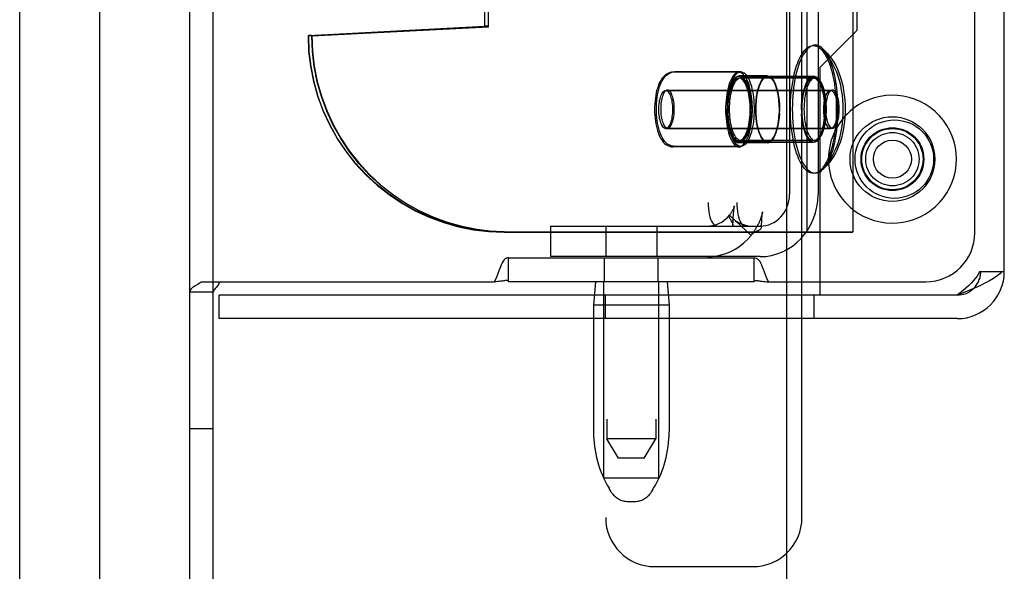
# Model space of a CAD drawing. Header units: inches. Extents: x 0 to 309, y 0 to 200.
# Tile 87 of 119: x 167.88 to 170.39, y 102.3 to 103.71. Entities that reach past the tile are written whole.
import ezdxf

# ---------------------------------------------------------------- set-up
doc = ezdxf.new("R2010")
doc.units = ezdxf.units.IN
doc.header["$LTSCALE"] = 17
doc.header["$MEASUREMENT"] = 0
doc.linetypes.add('HIDDEN', pattern=[0.2, 0.1, -0.1])
doc.layers.get('0').update_dxf_attribs({"linetype": 'CONTINUOUS'})
doc.layers.add('DEFAULT_2', color=8, linetype='HIDDEN')
doc.layers.add('RIGHTHAND_DOOR_ASSEMBLY', color=7, linetype='CONTINUOUS')

msp = doc.modelspace()

# ---------------------------------------------------------------- linework, layer by layer
at = {"color": 7, "linetype": 'Continuous'}
for p, q in [((168.0837, 67.8203), (168.0837, 141.2578)), ((169.8337, 62.6641), (169.8337, 141.0391)), ((170.3818, 103.0651), (170.3877, 103.0651)), ((169.9177, 103.0051), (169.8337, 103.0051))]:
    msp.add_line(p, q, dxfattribs=at)
at = {"color": 3, "linetype": 'Continuous'}
for p, q in [((170.3877, 103.0651), (170.3877, 106.0131)), ((170.0021, 105.9166), (170.0021, 103.1666)), ((170.0127, 103.6801), (170.0127, 105.3981)), ((170.0021, 103.6695), (170.0127, 103.6801)), ((169.8337, 103.1666), (170.0021, 103.1666)), ((169.9177, 103.1666), (169.9177, 103.0051)), ((169.8337, 103.0391), (169.9177, 103.0391)), ((169.8723, 103.0051), (169.8723, 103.0391)), ((170.2677, 103.0051), (169.9177, 103.0051)), ((170.2677, 102.9451), (169.8337, 102.9451)), ((169.8723, 102.4381), (169.8723, 102.9451))]:
    msp.add_line(p, q, dxfattribs=at)
at = {"color": 7, "linetype": 'Continuous'}
for points in [[(169.9232, 103.6349), (169.9218, 103.6361), (169.9179, 103.6387), (169.914, 103.6406), (169.91, 103.6417), (169.9061, 103.6421), (169.9021, 103.6417), (169.8981, 103.6406), (169.8942, 103.6387), (169.8903, 103.6361), (169.8865, 103.6327), (169.8828, 103.6286), (169.8792, 103.6238), (169.8757, 103.6184), (169.8724, 103.6123), (169.8692, 103.6055), (169.8662, 103.5982), (169.8634, 103.5904), (169.8607, 103.582), (169.8583, 103.5731), (169.8561, 103.5638)], [(169.9232, 103.6349), (169.9301, 103.6286), (169.9366, 103.6218), (169.9427, 103.6144), (169.9484, 103.6066), (169.9536, 103.5984), (169.9583, 103.5899), (169.9625, 103.5812), (169.9664, 103.5719), (169.9699, 103.5619), (169.9732, 103.5511), (169.9761, 103.539), (169.9784, 103.5265), (169.9801, 103.5144), (169.9813, 103.5024), (169.982, 103.4906), (169.9822, 103.4791)], [(169.8561, 103.5638), (169.8542, 103.5541), (169.8525, 103.544), (169.851, 103.5337), (169.8498, 103.5231), (169.8489, 103.5123), (169.8482, 103.5013), (169.8478, 103.4902), (169.8476, 103.4791)], [(169.9499, 103.5276), (169.9482, 103.5274), (169.9465, 103.5267), (169.9449, 103.5255), (169.9433, 103.5239), (169.9417, 103.5219), (169.9403, 103.5194), (169.9389, 103.5166), (169.9376, 103.5134), (169.9365, 103.5099), (169.9355, 103.506), (169.9346, 103.502), (169.9339, 103.4977), (169.9333, 103.4932), (169.9329, 103.4886), (169.9326, 103.4839), (169.9326, 103.4791)], [(169.9673, 103.4791), (169.9672, 103.4839), (169.967, 103.4886), (169.9666, 103.4932), (169.966, 103.4977), (169.9653, 103.502), (169.9644, 103.506), (169.9634, 103.5099), (169.9622, 103.5134), (169.961, 103.5166), (169.9596, 103.5194), (169.9581, 103.5219), (169.9566, 103.5239), (169.955, 103.5255), (169.9533, 103.5267), (169.9516, 103.5274), (169.9499, 103.5276)], [(169.8476, 103.4791), (169.8478, 103.4679), (169.8482, 103.4569), (169.8489, 103.4459), (169.8498, 103.4351), (169.851, 103.4245), (169.8525, 103.4142), (169.8542, 103.4041)], [(169.9822, 103.4791), (169.982, 103.4671), (169.9812, 103.4548), (169.98, 103.4423), (169.9781, 103.4297), (169.9756, 103.417), (169.9726, 103.405), (169.9693, 103.3942), (169.9656, 103.3843), (169.9617, 103.3752), (169.9575, 103.3666), (169.9528, 103.3584), (169.9477, 103.3506), (169.9422, 103.3432), (169.9363, 103.3362), (169.93, 103.3295), (169.9232, 103.3233)], [(169.9326, 103.4791), (169.9326, 103.4743), (169.9329, 103.4696), (169.9333, 103.465), (169.9339, 103.4605), (169.9346, 103.4562), (169.9355, 103.4522), (169.9365, 103.4483), (169.9376, 103.4448), (169.9389, 103.4416), (169.9403, 103.4388), (169.9417, 103.4363), (169.9433, 103.4343), (169.9449, 103.4327), (169.9465, 103.4315), (169.9482, 103.4308), (169.9499, 103.4306)], [(169.9499, 103.4306), (169.9516, 103.4308), (169.9533, 103.4315), (169.955, 103.4327), (169.9566, 103.4343), (169.9581, 103.4363), (169.9596, 103.4388), (169.961, 103.4416), (169.9622, 103.4448), (169.9634, 103.4483), (169.9644, 103.4522), (169.9653, 103.4562), (169.966, 103.4605), (169.9666, 103.465), (169.967, 103.4696), (169.9672, 103.4743), (169.9673, 103.4791)], [(169.8542, 103.4041), (169.8561, 103.3944), (169.8583, 103.3851), (169.8607, 103.3762), (169.8634, 103.3678), (169.8662, 103.36), (169.8692, 103.3527), (169.8724, 103.3459), (169.8757, 103.3398), (169.8792, 103.3344), (169.8828, 103.3296), (169.8865, 103.3255), (169.8903, 103.3221), (169.8942, 103.3195), (169.8981, 103.3176), (169.9021, 103.3165), (169.9061, 103.3161), (169.91, 103.3165), (169.914, 103.3176), (169.9179, 103.3195), (169.9218, 103.3221), (169.9232, 103.3233)], [(169.8337, 103.1209), (169.8354, 103.1218), (169.8478, 103.1297), (169.8594, 103.139), (169.8701, 103.1494), (169.8799, 103.1609), (169.8838, 103.1666)]]:
    msp.add_lwpolyline(points, dxfattribs=at)
at = {"color": 3, "linetype": 'Continuous'}
for points in [[(170.3818, 103.0651), (170.3763, 103.0591), (170.369, 103.0531), (170.3602, 103.0471), (170.3499, 103.0411), (170.3383, 103.0351), (170.3255, 103.0291), (170.3119, 103.0231)], [(170.3119, 103.0231), (170.2976, 103.0171), (170.2828, 103.0111), (170.2677, 103.0051)]]:
    msp.add_lwpolyline(points, dxfattribs=at)
at = {"color": 7, "linetype": 'Continuous'}
msp.add_circle((170.1027, 103.3516), 0.0485, dxfattribs=at)
for centre, radius, start, end in [((170.1027, 103.3516), 0.163, 231.8592, 128.1408), ((170.2677, 103.0651), 0.06, 270, 314.1587)]:
    msp.add_arc(centre, radius, start, end, dxfattribs=at)
at = {"color": 3, "linetype": 'Continuous'}
for centre, radius, start in [((170.2677, 103.0651), 0.12, 270), ((169.7473, 102.4381), 0.125, 313.7858)]:
    msp.add_arc(centre, radius, start, 360, dxfattribs=at)
at = {"layer": 'DEFAULT_2', "color": 8, "linetype": 'HIDDEN'}
for p, q in [((168.3127, 102.0391), (168.3127, 107.0391)), ((169.3752, 106.0891), (169.3752, 102.6391)), ((169.5002, 106.0891), (169.5002, 102.6391)), ((169.8723, 103.0391), (169.8723, 106.0391)), ((170.3277, 106.0131), (170.3277, 103.0651)), ((169.8854, 103.1656), (169.8854, 105.9166)), ((169.6334, 105.8411), (169.6334, 103.2411)), ((169.7062, 105.8411), (169.7062, 103.2411)), ((169.3723, 105.4931), (169.3723, 102.4381)), ((169.0649, 103.6892), (169.0649, 105.393)), ((169.0737, 103.6892), (169.0737, 105.393)), ((168.3727, 102.0391), (168.3727, 105.2266)), ((169.8405, 103.9156), (169.8405, 103.2611)), ((169.9133, 103.9156), (169.9133, 103.2611)), ((170.3127, 103.1641), (170.3127, 103.8191)), ((168.615, 103.6666), (169.0649, 103.6902)), ((168.615, 103.6656), (169.0649, 103.6892)), ((168.6238, 103.6666), (169.0737, 103.6902)), ((168.6238, 103.6656), (169.0737, 103.6892)), ((169.0737, 103.6902), (169.0649, 103.6902)), ((169.0737, 103.6892), (169.0649, 103.6892)), ((168.6238, 103.6666), (168.615, 103.6666)), ((168.6238, 103.6656), (168.615, 103.6656)), ((169.9177, 103.5851), (170.0021, 103.6695)), ((169.9177, 103.5851), (169.9177, 103.1666)), ((169.7119, 103.5731), (169.5438, 103.5731)), ((169.7165, 103.5741), (169.5485, 103.5741)), ((169.7847, 103.5636), (169.7119, 103.5636)), ((169.7847, 103.5626), (169.7119, 103.5626)), ((169.9014, 103.5581), (169.7119, 103.5581)), ((169.9061, 103.5591), (169.7165, 103.5591)), ((169.7847, 103.5631), (169.9014, 103.5631)), ((169.9014, 103.5621), (169.7847, 103.5621)), ((169.5252, 103.5266), (169.9453, 103.5266)), ((169.5298, 103.5276), (169.9499, 103.5276)), ((169.7586, 103.5211), (169.7567, 103.5104)), ((169.7608, 103.5302), (169.7585, 103.5203)), ((169.6819, 103.4901), (169.6816, 103.4781)), ((169.7547, 103.4901), (169.7544, 103.4781)), ((169.7546, 103.4781), (169.7548, 103.4901)), ((169.8713, 103.4781), (169.8715, 103.4901)), ((169.6819, 103.4671), (169.6816, 103.4791)), ((169.7547, 103.4671), (169.7544, 103.4791)), ((169.7546, 103.4791), (169.7548, 103.4671)), ((169.8713, 103.4791), (169.8715, 103.4671)), ((169.5298, 103.4306), (169.9499, 103.4306)), ((169.7586, 103.4361), (169.7567, 103.4468)), ((169.7608, 103.427), (169.7585, 103.4368)), ((169.5252, 103.4296), (169.9453, 103.4296)), ((169.7119, 103.3831), (169.5438, 103.3831)), ((169.7165, 103.3841), (169.5485, 103.3841)), ((169.9014, 103.3981), (169.7119, 103.3981)), ((169.7847, 103.3946), (169.7119, 103.3946)), ((169.7847, 103.3936), (169.7119, 103.3936)), ((169.9061, 103.3991), (169.7165, 103.3991)), ((169.7847, 103.3951), (169.9014, 103.3951)), ((169.9014, 103.3941), (169.7847, 103.3941)), ((169.7427, 103.1573), (169.6878, 103.2086)), ((169.6973, 103.2027), (169.6978, 103.2095)), ((169.6978, 103.2095), (169.6982, 103.2142)), ((169.6982, 103.2142), (169.6984, 103.2172)), ((169.6984, 103.2172), (169.6987, 103.22)), ((169.7704, 103.2024), (169.7707, 103.2056)), ((169.232, 103.1811), (169.232, 103.1031)), ((169.232, 103.1811), (169.7658, 103.1811)), ((169.3727, 103.1811), (169.3727, 103.1031)), ((169.5027, 103.1811), (169.5027, 103.1031)), ((169.6885, 103.2003), (169.6897, 103.1985)), ((169.696, 103.1835), (169.6967, 103.1936)), ((169.6967, 103.1936), (169.6973, 103.2027)), ((169.7683, 103.1811), (169.7658, 103.1811)), ((169.769, 103.178), (169.7693, 103.1851)), ((169.7693, 103.1851), (169.7698, 103.1923)), ((169.7698, 103.1923), (169.7701, 103.1975)), ((169.7701, 103.1975), (169.7704, 103.2024)), ((169.1138, 103.1666), (169.1225, 103.1666)), ((169.1138, 103.1656), (170.0021, 103.1656)), ((169.1225, 103.1666), (169.8337, 103.1666)), ((169.7427, 103.1573), (169.744, 103.1594)), ((170.0021, 103.1656), (170.0021, 103.1666)), ((169.8223, 103.1151), (169.8337, 103.1209)), ((169.1252, 103.0991), (169.1252, 103.0998)), ((169.1252, 103.0391), (169.1252, 103.0991)), ((169.7502, 103.0991), (169.1252, 103.0991)), ((169.7658, 103.1031), (169.232, 103.1031)), ((169.3697, 103.0391), (169.3697, 103.0991)), ((169.5057, 103.0391), (169.5057, 103.0991)), ((169.7502, 103.0991), (169.7502, 103.0998)), ((169.7502, 103.0391), (169.7502, 103.0991)), ((170.3248, 103.0651), (170.3818, 103.0651)), ((168.3365, 103.0345), (168.3332, 103.0323)), ((168.3418, 103.0391), (168.3394, 103.0367)), ((168.3418, 103.0391), (169.0885, 103.0391)), ((169.7502, 103.0391), (169.1252, 103.0391)), ((169.3462, 103.0391), (169.3412, 102.9791)), ((169.3677, 102.5391), (169.3677, 103.0391)), ((169.5077, 102.5391), (169.5077, 103.0391)), ((169.5292, 103.0391), (169.5342, 102.9791)), ((169.7821, 103.0393), (169.787, 103.0391)), ((169.787, 103.0391), (169.8337, 103.0391)), ((169.9177, 103.0391), (170.1877, 103.0391)), ((168.3727, 103.0129), (168.3127, 103.0129)), ((168.3264, 103.0283), (168.3233, 103.0263)), ((168.3877, 102.9451), (168.3877, 103.0051)), ((169.8337, 103.0051), (168.3877, 103.0051)), ((169.3721, 102.9451), (169.3721, 103.0051)), ((169.8723, 102.9451), (169.8723, 103.0051)), ((169.9033, 102.9451), (169.9033, 103.0051)), ((169.3412, 102.9791), (169.3412, 102.6567)), ((169.5342, 102.9791), (169.3412, 102.9791)), ((169.5342, 102.9791), (169.5342, 102.6567)), ((169.8337, 102.9451), (168.3877, 102.9451)), ((168.3727, 102.6641), (168.3127, 102.6641)), ((169.4052, 102.5891), (169.3752, 102.6391)), ((169.5002, 102.6391), (169.3752, 102.6391)), ((169.4702, 102.5891), (169.5002, 102.6391)), ((169.4702, 102.5891), (169.4052, 102.5891)), ((169.3677, 102.5391), (169.5077, 102.5391)), ((169.3866, 102.5034), (169.3811, 102.5126)), ((169.4888, 102.5034), (169.4943, 102.5126)), ((169.4295, 102.4791), (169.4459, 102.4791)), ((169.4973, 102.3131), (169.7473, 102.3131))]:
    msp.add_line(p, q, dxfattribs=at)
for points in [[(169.1138, 103.1666), (169.0746, 103.1682), (169.0358, 103.1728), (168.9974, 103.1804), (168.9597, 103.1911), (168.923, 103.2047), (168.8874, 103.2211), (168.8532, 103.2403), (168.8206, 103.2621), (168.7899, 103.2864), (168.7611, 103.313), (168.7346, 103.3419), (168.7103, 103.3727), (168.6885, 103.4054), (168.6694, 103.4396), (168.653, 103.4753), (168.6395, 103.5121), (168.6288, 103.5499), (168.6212, 103.5884), (168.6166, 103.6272), (168.615, 103.6666)], [(168.615, 103.6656), (168.6166, 103.6262), (168.6212, 103.5874), (168.6288, 103.5489), (168.6395, 103.5111), (168.653, 103.4743), (168.6694, 103.4386), (168.6885, 103.4044), (168.7103, 103.3717), (168.7346, 103.3409), (168.7611, 103.312), (168.7899, 103.2854), (168.8206, 103.2611), (168.8532, 103.2393), (168.8874, 103.2201), (168.923, 103.2037), (168.9597, 103.1901), (168.9974, 103.1794), (169.0358, 103.1718), (169.0746, 103.1672), (169.1138, 103.1656)], [(168.6238, 103.6666), (168.6253, 103.6272), (168.6299, 103.5884), (168.6375, 103.5499), (168.6482, 103.5121), (168.6617, 103.4753), (168.6781, 103.4396), (168.6973, 103.4054), (168.719, 103.3727), (168.7433, 103.3419), (168.7699, 103.313), (168.7986, 103.2864), (168.8294, 103.2621), (168.8619, 103.2403), (168.8961, 103.2211), (168.9317, 103.2047), (168.9684, 103.1911), (169.0061, 103.1804), (169.0445, 103.1728), (169.0833, 103.1682), (169.1225, 103.1666)], [(169.1225, 103.1656), (169.0833, 103.1672), (169.0445, 103.1718), (169.0061, 103.1794), (168.9684, 103.1901), (168.9317, 103.2037), (168.8961, 103.2201), (168.8619, 103.2393), (168.8294, 103.2611), (168.7986, 103.2854), (168.7699, 103.312), (168.7433, 103.3409), (168.719, 103.3717), (168.6973, 103.4044), (168.6781, 103.4386), (168.6617, 103.4743), (168.6482, 103.5111), (168.6375, 103.5489), (168.6299, 103.5874), (168.6253, 103.6262), (168.6238, 103.6656)], [(169.843, 103.4781), (169.8431, 103.4892), (169.8435, 103.5003), (169.8442, 103.5113), (169.8451, 103.5221), (169.8463, 103.5327), (169.8478, 103.543), (169.8495, 103.5531), (169.8515, 103.5628), (169.8537, 103.5721), (169.8561, 103.581), (169.8587, 103.5894), (169.8615, 103.5972), (169.8645, 103.6045), (169.8677, 103.6113), (169.871, 103.6174), (169.8745, 103.6228), (169.8781, 103.6276), (169.8818, 103.6317), (169.8856, 103.6351), (169.8895, 103.6377), (169.8934, 103.6396), (169.8974, 103.6407), (169.9014, 103.6411), (169.9054, 103.6407), (169.9093, 103.6396), (169.9133, 103.6377), (169.9171, 103.6351), (169.9186, 103.6339)], [(169.9775, 103.4781), (169.9773, 103.4901), (169.9766, 103.5024), (169.9753, 103.5149), (169.9734, 103.5275), (169.9709, 103.5401), (169.9679, 103.5522), (169.9646, 103.563), (169.961, 103.5729), (169.957, 103.582), (169.9528, 103.5905), (169.9481, 103.5988), (169.943, 103.6066), (169.9376, 103.614), (169.9317, 103.621), (169.9253, 103.6277), (169.9186, 103.6339)], [(169.921, 103.6317), (169.9247, 103.6276), (169.9283, 103.6228), (169.9317, 103.6174), (169.9351, 103.6113), (169.9383, 103.6045), (169.9413, 103.5972), (169.9441, 103.5894), (169.9467, 103.581), (169.9491, 103.5721), (169.9513, 103.5628), (169.9533, 103.5531), (169.955, 103.543), (169.9564, 103.5327), (169.9576, 103.5221), (169.9586, 103.5113), (169.9593, 103.5003), (169.9597, 103.4892), (169.9598, 103.4781)], [(169.9645, 103.4791), (169.9643, 103.4902), (169.9639, 103.5013), (169.9632, 103.5123), (169.9623, 103.5231), (169.9611, 103.5337), (169.9596, 103.544), (169.9579, 103.5541), (169.956, 103.5638), (169.9538, 103.5731), (169.9514, 103.582), (169.9487, 103.5904), (169.9459, 103.5982), (169.9429, 103.6055), (169.9397, 103.6123), (169.9364, 103.6184), (169.9329, 103.6238), (169.9293, 103.6286), (169.9256, 103.6327)], [(169.5438, 103.5731), (169.5401, 103.5729), (169.5364, 103.5722), (169.5327, 103.571), (169.5291, 103.5692), (169.5255, 103.567), (169.522, 103.5641), (169.5187, 103.5608), (169.5155, 103.5568), (169.5125, 103.5521), (169.5097, 103.5468), (169.5071, 103.5408), (169.5048, 103.5344), (169.5029, 103.5278), (169.5013, 103.5211), (169.4999, 103.5142), (169.4989, 103.5072), (169.498, 103.5), (169.4974, 103.4928), (169.4971, 103.4854), (169.497, 103.4781)], [(169.5016, 103.4791), (169.5017, 103.4866), (169.5021, 103.494), (169.5027, 103.5013), (169.5036, 103.5086), (169.5047, 103.5157), (169.5061, 103.5227), (169.5077, 103.5295), (169.5097, 103.536), (169.512, 103.5425), (169.5146, 103.5484), (169.5175, 103.5536), (169.5204, 103.5581), (169.5236, 103.562), (169.5269, 103.5653), (169.5303, 103.5681), (169.5338, 103.5703), (169.5374, 103.572), (169.5411, 103.5732), (169.5448, 103.5739), (169.5485, 103.5741)], [(169.7119, 103.5731), (169.7091, 103.5728), (169.7063, 103.5718), (169.7035, 103.5702), (169.7008, 103.5679), (169.6982, 103.5651), (169.6957, 103.5616), (169.6933, 103.5576), (169.691, 103.5531), (169.6888, 103.548), (169.6868, 103.5424), (169.685, 103.5364), (169.6834, 103.5301), (169.6819, 103.5233), (169.6807, 103.5163), (169.6797, 103.5089), (169.6789, 103.5014), (169.6783, 103.4937), (169.6779, 103.486), (169.6778, 103.4781)], [(169.6819, 103.4901), (169.6826, 103.501), (169.6839, 103.5114), (169.6856, 103.5213), (169.6879, 103.5305), (169.6905, 103.5388), (169.6934, 103.5461), (169.6967, 103.5523), (169.7003, 103.5572), (169.704, 103.5607), (169.7079, 103.5629), (169.7119, 103.5636)], [(169.7119, 103.5626), (169.7079, 103.5619), (169.704, 103.5597), (169.7003, 103.5562), (169.6967, 103.5513), (169.6934, 103.5451), (169.6905, 103.5378), (169.6879, 103.5295), (169.6856, 103.5203), (169.6839, 103.5104), (169.6826, 103.5), (169.6819, 103.4891)], [(169.6825, 103.4791), (169.6826, 103.487), (169.683, 103.4947), (169.6835, 103.5024), (169.6843, 103.5099), (169.6854, 103.5173), (169.6866, 103.5243), (169.688, 103.5311), (169.6897, 103.5374), (169.6915, 103.5434), (169.6935, 103.549), (169.6956, 103.5541), (169.6979, 103.5586), (169.7003, 103.5626), (169.7029, 103.5661), (169.7055, 103.5689), (169.7082, 103.5712), (169.7109, 103.5728), (169.7137, 103.5738), (169.7165, 103.5741)], [(169.7119, 103.5581), (169.7095, 103.5578), (169.7072, 103.557), (169.7048, 103.5556), (169.7026, 103.5538), (169.7004, 103.5514), (169.6982, 103.5485), (169.6962, 103.5451), (169.6943, 103.5412), (169.6925, 103.537), (169.6908, 103.5323), (169.6892, 103.5272), (169.6879, 103.5219), (169.6867, 103.5162), (169.6856, 103.5102), (169.6848, 103.5041), (169.6841, 103.4977), (169.6836, 103.4913), (169.6833, 103.4847), (169.6832, 103.4781)], [(169.6879, 103.4791), (169.688, 103.4857), (169.6883, 103.4923), (169.6887, 103.4987), (169.6894, 103.5051), (169.6903, 103.5112), (169.6913, 103.5172), (169.6925, 103.5229), (169.6939, 103.5282), (169.6954, 103.5333), (169.6971, 103.538), (169.6989, 103.5422), (169.7009, 103.5461), (169.7029, 103.5495), (169.705, 103.5524), (169.7072, 103.5548), (169.7095, 103.5566), (169.7118, 103.558), (169.7142, 103.5588), (169.7165, 103.5591)], [(169.7459, 103.4781), (169.7458, 103.486), (169.7455, 103.4937), (169.7449, 103.5014), (169.7441, 103.5089), (169.743, 103.5163), (169.7418, 103.5233), (169.7404, 103.5301), (169.7387, 103.5364), (169.7369, 103.5424), (169.7349, 103.548), (169.7328, 103.5531), (169.7305, 103.5576), (169.7281, 103.5616), (169.7255, 103.5651), (169.7229, 103.5679), (169.7202, 103.5702), (169.7175, 103.5718), (169.7147, 103.5728), (169.7119, 103.5731)], [(169.7119, 103.5636), (169.7159, 103.5629), (169.7197, 103.5607), (169.7235, 103.5572), (169.727, 103.5523), (169.7303, 103.5461), (169.7333, 103.5388), (169.7359, 103.5305), (169.7381, 103.5213), (169.7398, 103.5114), (169.7411, 103.501), (169.7419, 103.4901), (169.7422, 103.4781)], [(169.7419, 103.4891), (169.7411, 103.5), (169.7398, 103.5104), (169.7381, 103.5203), (169.7359, 103.5295), (169.7333, 103.5378), (169.7303, 103.5451), (169.727, 103.5513), (169.7235, 103.5562), (169.7197, 103.5597), (169.7159, 103.5619), (169.7119, 103.5626)], [(169.7405, 103.4781), (169.7404, 103.4847), (169.7402, 103.4913), (169.7397, 103.4977), (169.739, 103.5041), (169.7381, 103.5102), (169.7371, 103.5162), (169.7359, 103.5219), (169.7345, 103.5272), (169.733, 103.5323), (169.7313, 103.537), (169.7295, 103.5412), (169.7276, 103.5451), (169.7255, 103.5485), (169.7234, 103.5514), (169.7212, 103.5538), (169.7189, 103.5556), (169.7166, 103.557), (169.7142, 103.5578), (169.7119, 103.5581)], [(169.7165, 103.5741), (169.7194, 103.5738), (169.7221, 103.5728), (169.7249, 103.5712), (169.7276, 103.5689), (169.7302, 103.5661), (169.7327, 103.5626), (169.7352, 103.5586), (169.7375, 103.5541), (169.7396, 103.549), (169.7416, 103.5434), (169.7434, 103.5374), (169.745, 103.5311), (169.7465, 103.5243), (169.7477, 103.5173), (169.7487, 103.5099), (169.7495, 103.5024), (169.7501, 103.4947), (169.7505, 103.487), (169.7506, 103.4791)], [(169.7165, 103.5591), (169.7189, 103.5588), (169.7213, 103.558), (169.7236, 103.5566), (169.7258, 103.5548), (169.7281, 103.5524), (169.7302, 103.5495), (169.7322, 103.5461), (169.7341, 103.5422), (169.736, 103.538), (169.7376, 103.5333), (169.7392, 103.5282), (169.7405, 103.5229), (169.7418, 103.5172), (169.7428, 103.5112), (169.7437, 103.5051), (169.7443, 103.4987), (169.7448, 103.4923), (169.7451, 103.4857), (169.7452, 103.4791)], [(169.7547, 103.4901), (169.7554, 103.501), (169.7567, 103.5114), (169.7585, 103.5213), (169.7607, 103.5305), (169.7633, 103.5388), (169.7663, 103.5461), (169.7696, 103.5523), (169.7731, 103.5572), (169.7769, 103.5607), (169.7807, 103.5629), (169.7847, 103.5636)], [(169.7548, 103.4891), (169.7556, 103.4998), (169.7569, 103.5102), (169.7586, 103.5201), (169.7608, 103.5292), (169.7634, 103.5375), (169.7664, 103.5447), (169.7696, 103.5508), (169.7732, 103.5557), (169.7769, 103.5592), (169.7807, 103.5614), (169.7847, 103.5621)], [(169.7847, 103.5626), (169.7807, 103.5619), (169.7769, 103.5597), (169.7731, 103.5562), (169.7696, 103.5513), (169.7663, 103.5451), (169.7633, 103.5378), (169.7607, 103.5295)], [(169.7847, 103.5631), (169.7807, 103.5624), (169.7769, 103.5602), (169.7732, 103.5567), (169.7696, 103.5518), (169.7664, 103.5457), (169.7634, 103.5385), (169.7608, 103.5302)], [(169.7847, 103.5636), (169.7887, 103.5629), (169.7925, 103.5607), (169.7963, 103.5572), (169.7998, 103.5523), (169.8031, 103.5461), (169.8061, 103.5388), (169.8087, 103.5305), (169.8109, 103.5213), (169.8127, 103.5114), (169.8139, 103.501), (169.8147, 103.4901), (169.815, 103.4781)], [(169.8109, 103.5203), (169.8086, 103.5302), (169.806, 103.5385), (169.803, 103.5457), (169.7997, 103.5518), (169.7962, 103.5567), (169.7925, 103.5602), (169.7887, 103.5624), (169.7847, 103.5631)], [(169.8087, 103.5295), (169.8061, 103.5378), (169.8031, 103.5451), (169.7998, 103.5513), (169.7963, 103.5562), (169.7925, 103.5597), (169.7887, 103.5619), (169.7847, 103.5626)], [(169.7847, 103.5621), (169.7887, 103.5614), (169.7925, 103.5592), (169.7962, 103.5557), (169.7997, 103.5508), (169.803, 103.5447), (169.806, 103.5375), (169.8086, 103.5292), (169.8108, 103.5201), (169.8125, 103.5102), (169.8138, 103.4998), (169.8145, 103.4891)], [(169.9014, 103.5631), (169.8974, 103.5624), (169.8936, 103.5602), (169.8899, 103.5567), (169.8863, 103.5518), (169.8831, 103.5457), (169.8801, 103.5385), (169.8775, 103.5302), (169.8753, 103.5211), (169.8736, 103.5112), (169.8723, 103.5008), (169.8715, 103.4901)], [(169.8715, 103.4891), (169.8723, 103.4998), (169.8736, 103.5102), (169.8753, 103.5201), (169.8775, 103.5292), (169.8801, 103.5375), (169.8831, 103.5447), (169.8863, 103.5508), (169.8899, 103.5557), (169.8936, 103.5592), (169.8974, 103.5614), (169.9014, 103.5621)], [(169.8727, 103.4781), (169.8728, 103.4851), (169.8732, 103.492), (169.8737, 103.4988), (169.8744, 103.5055), (169.8754, 103.5119), (169.8766, 103.5181), (169.8779, 103.524), (169.8794, 103.5295), (169.8811, 103.5347), (169.883, 103.5394), (169.8849, 103.5436), (169.8871, 103.5474), (169.8893, 103.5506), (169.8916, 103.5533), (169.894, 103.5554), (169.8964, 103.5569), (169.8989, 103.5578), (169.9014, 103.5581)], [(169.9061, 103.5591), (169.9036, 103.5588), (169.9011, 103.5579), (169.8986, 103.5564), (169.8963, 103.5543), (169.8939, 103.5516), (169.8917, 103.5484), (169.8896, 103.5446), (169.8876, 103.5404), (169.8858, 103.5357), (169.8841, 103.5305), (169.8826, 103.525), (169.8812, 103.5191), (169.8801, 103.5129), (169.8791, 103.5065), (169.8784, 103.4998), (169.8778, 103.493), (169.8775, 103.4861), (169.8774, 103.4791)], [(169.9315, 103.4781), (169.9312, 103.4901), (169.9305, 103.5008), (169.9292, 103.5112), (169.9275, 103.5211), (169.9253, 103.5302), (169.9227, 103.5385), (169.9197, 103.5457), (169.9164, 103.5518), (169.9129, 103.5567), (169.9092, 103.5602), (169.9054, 103.5624), (169.9014, 103.5631)], [(169.9014, 103.5621), (169.9054, 103.5614), (169.9092, 103.5592), (169.9129, 103.5557), (169.9164, 103.5508), (169.9197, 103.5447), (169.9227, 103.5375), (169.9253, 103.5292), (169.9275, 103.5201), (169.9292, 103.5102), (169.9305, 103.4998), (169.9312, 103.4891)], [(169.9014, 103.5581), (169.9039, 103.5578), (169.9064, 103.5569), (169.9088, 103.5554), (169.9112, 103.5533), (169.9135, 103.5506), (169.9157, 103.5474), (169.9178, 103.5436), (169.9198, 103.5394), (169.9217, 103.5347), (169.9234, 103.5295), (169.9249, 103.524), (169.9262, 103.5181), (169.9274, 103.5119), (169.9283, 103.5055), (169.9291, 103.4988), (169.9296, 103.492), (169.9299, 103.4851), (169.9301, 103.4781)], [(169.9347, 103.4791), (169.9346, 103.4861), (169.9343, 103.493), (169.9337, 103.4998), (169.933, 103.5065), (169.932, 103.5129), (169.9309, 103.5191), (169.9295, 103.525), (169.928, 103.5305), (169.9263, 103.5357), (169.9245, 103.5404), (169.9225, 103.5446), (169.9204, 103.5484), (169.9182, 103.5516), (169.9159, 103.5543), (169.9135, 103.5564), (169.911, 103.5579), (169.9086, 103.5588), (169.9061, 103.5591)], [(169.5078, 103.4781), (169.5079, 103.4829), (169.5081, 103.4876), (169.5085, 103.4922), (169.5091, 103.4967), (169.5098, 103.501), (169.5107, 103.505), (169.5117, 103.5089), (169.5129, 103.5124), (169.5141, 103.5156), (169.5155, 103.5184), (169.517, 103.5209), (169.5185, 103.5229), (169.5201, 103.5245), (169.5218, 103.5257), (169.5235, 103.5264), (169.5252, 103.5266)], [(169.5298, 103.5276), (169.5281, 103.5274), (169.5264, 103.5267), (169.5248, 103.5255), (169.5232, 103.5239), (169.5216, 103.5219), (169.5202, 103.5194), (169.5188, 103.5166), (169.5175, 103.5134), (169.5164, 103.5099), (169.5154, 103.506), (169.5145, 103.502), (169.5138, 103.4977), (169.5132, 103.4932), (169.5128, 103.4886), (169.5125, 103.4839), (169.5124, 103.4791)], [(169.5252, 103.5266), (169.5269, 103.5264), (169.5285, 103.5257), (169.5302, 103.5245), (169.5318, 103.5229), (169.5333, 103.5209), (169.5348, 103.5184), (169.5362, 103.5156), (169.5374, 103.5124), (169.5386, 103.5089), (169.5396, 103.505), (169.5405, 103.501), (169.5412, 103.4967), (169.5418, 103.4922), (169.5422, 103.4876), (169.5425, 103.4829), (169.5425, 103.4781)], [(169.5472, 103.4791), (169.5471, 103.4839), (169.5469, 103.4886), (169.5465, 103.4932), (169.5459, 103.4977), (169.5452, 103.502), (169.5443, 103.506), (169.5433, 103.5099), (169.5421, 103.5134), (169.5409, 103.5166), (169.5395, 103.5194), (169.538, 103.5219), (169.5365, 103.5239), (169.5349, 103.5255), (169.5332, 103.5267), (169.5315, 103.5274), (169.5298, 103.5276)], [(169.7567, 103.5104), (169.7554, 103.5), (169.7547, 103.4891)], [(169.7569, 103.5112), (169.7556, 103.5008), (169.7548, 103.4901)], [(169.8147, 103.4891), (169.8139, 103.5), (169.8127, 103.5104), (169.8108, 103.5211)], [(169.8148, 103.4781), (169.8145, 103.4901), (169.8138, 103.5008), (169.8125, 103.5112)], [(169.9279, 103.4781), (169.928, 103.4829), (169.9282, 103.4876), (169.9286, 103.4922), (169.9292, 103.4967), (169.9299, 103.501), (169.9308, 103.505), (169.9318, 103.5089), (169.933, 103.5124), (169.9342, 103.5156), (169.9356, 103.5184), (169.9371, 103.5209), (169.9386, 103.5229), (169.9402, 103.5245), (169.9419, 103.5257), (169.9436, 103.5264), (169.9453, 103.5266)], [(169.9453, 103.5266), (169.947, 103.5264), (169.9487, 103.5257), (169.9503, 103.5245), (169.9519, 103.5229), (169.9535, 103.5209), (169.9549, 103.5184), (169.9563, 103.5156), (169.9576, 103.5124), (169.9587, 103.5089), (169.9597, 103.505), (169.9606, 103.501), (169.9613, 103.4967), (169.9619, 103.4922), (169.9623, 103.4876), (169.9626, 103.4829), (169.9626, 103.4781)], [(169.497, 103.4781), (169.4971, 103.4706), (169.4974, 103.4632), (169.498, 103.4559), (169.4989, 103.4486), (169.5, 103.4415), (169.5014, 103.4345), (169.5031, 103.4277), (169.505, 103.4211), (169.5074, 103.4147), (169.51, 103.4088), (169.5128, 103.4036), (169.5158, 103.3991), (169.5189, 103.3952), (169.5222, 103.3919), (169.5256, 103.3891), (169.5292, 103.3869), (169.5327, 103.3852), (169.5364, 103.384), (169.5401, 103.3833), (169.5438, 103.3831)], [(169.5485, 103.3841), (169.5448, 103.3843), (169.5411, 103.385), (169.5374, 103.3862), (169.5337, 103.3879), (169.5301, 103.3902), (169.5267, 103.393), (169.5233, 103.3964), (169.5202, 103.4004), (169.5172, 103.4051), (169.5143, 103.4104), (169.5118, 103.4164), (169.5095, 103.4228), (169.5076, 103.4294), (169.5059, 103.4361), (169.5046, 103.443), (169.5035, 103.45), (169.5027, 103.4572), (169.5021, 103.4644), (169.5017, 103.4718), (169.5016, 103.4791)], [(169.5252, 103.4296), (169.5235, 103.4298), (169.5218, 103.4305), (169.5201, 103.4317), (169.5185, 103.4333), (169.517, 103.4353), (169.5155, 103.4378), (169.5141, 103.4406), (169.5129, 103.4438), (169.5117, 103.4473), (169.5107, 103.4512), (169.5098, 103.4552), (169.5091, 103.4595), (169.5085, 103.464), (169.5081, 103.4686), (169.5079, 103.4733), (169.5078, 103.4781)], [(169.5124, 103.4791), (169.5125, 103.4743), (169.5128, 103.4696), (169.5132, 103.465), (169.5138, 103.4605), (169.5145, 103.4562), (169.5154, 103.4522), (169.5164, 103.4483), (169.5175, 103.4448), (169.5188, 103.4416), (169.5202, 103.4388), (169.5216, 103.4363), (169.5232, 103.4343), (169.5248, 103.4327), (169.5264, 103.4315), (169.5281, 103.4308), (169.5298, 103.4306)], [(169.5425, 103.4781), (169.5425, 103.4733), (169.5422, 103.4686), (169.5418, 103.464), (169.5412, 103.4595), (169.5405, 103.4552), (169.5396, 103.4512), (169.5386, 103.4473), (169.5374, 103.4438), (169.5362, 103.4406), (169.5348, 103.4378), (169.5333, 103.4353), (169.5318, 103.4333), (169.5302, 103.4317), (169.5285, 103.4305), (169.5269, 103.4298), (169.5252, 103.4296)], [(169.5298, 103.4306), (169.5315, 103.4308), (169.5332, 103.4315), (169.5349, 103.4327), (169.5365, 103.4343), (169.538, 103.4363), (169.5395, 103.4388), (169.5409, 103.4416), (169.5421, 103.4448), (169.5433, 103.4483), (169.5443, 103.4522), (169.5452, 103.4562), (169.5459, 103.4605), (169.5465, 103.465), (169.5469, 103.4696), (169.5471, 103.4743), (169.5472, 103.4791)], [(169.6778, 103.4781), (169.6779, 103.4702), (169.6783, 103.4625), (169.6789, 103.4548), (169.6797, 103.4473), (169.6807, 103.4399), (169.6819, 103.4329), (169.6834, 103.4261), (169.685, 103.4197), (169.6868, 103.4138), (169.6888, 103.4082), (169.691, 103.4031), (169.6933, 103.3986), (169.6957, 103.3945), (169.6982, 103.3911), (169.7008, 103.3882), (169.7035, 103.386), (169.7063, 103.3844), (169.7091, 103.3834), (169.7119, 103.3831)], [(169.7119, 103.3946), (169.7079, 103.3953), (169.704, 103.3975), (169.7003, 103.401), (169.6967, 103.4059), (169.6934, 103.4121), (169.6905, 103.4193), (169.6879, 103.4277), (169.6856, 103.4368), (169.6839, 103.4468), (169.6826, 103.4572), (169.6819, 103.4681)], [(169.6819, 103.4671), (169.6826, 103.4562), (169.6839, 103.4458), (169.6856, 103.4358), (169.6879, 103.4267), (169.6905, 103.4183), (169.6934, 103.4111), (169.6967, 103.4049), (169.7003, 103.4), (169.704, 103.3965), (169.7079, 103.3943), (169.7119, 103.3936)], [(169.7165, 103.3841), (169.7137, 103.3844), (169.7109, 103.3854), (169.7082, 103.387), (169.7055, 103.3892), (169.7029, 103.3921), (169.7003, 103.3955), (169.6979, 103.3996), (169.6956, 103.4041), (169.6935, 103.4092), (169.6915, 103.4148), (169.6897, 103.4207), (169.688, 103.4271), (169.6866, 103.4339), (169.6854, 103.4409), (169.6843, 103.4483), (169.6835, 103.4558), (169.683, 103.4635), (169.6826, 103.4712), (169.6825, 103.4791)], [(169.6832, 103.4781), (169.6833, 103.4715), (169.6836, 103.4649), (169.6841, 103.4585), (169.6848, 103.4521), (169.6856, 103.446), (169.6867, 103.44), (169.6879, 103.4343), (169.6892, 103.429), (169.6908, 103.4239), (169.6925, 103.4192), (169.6943, 103.415), (169.6962, 103.4111), (169.6982, 103.4077), (169.7004, 103.4048), (169.7026, 103.4024), (169.7048, 103.4005), (169.7072, 103.3992), (169.7095, 103.3984), (169.7119, 103.3981)], [(169.7165, 103.3991), (169.7142, 103.3994), (169.7118, 103.4002), (169.7095, 103.4015), (169.7072, 103.4034), (169.705, 103.4058), (169.7029, 103.4087), (169.7009, 103.4121), (169.6989, 103.416), (169.6971, 103.4202), (169.6954, 103.4249), (169.6939, 103.43), (169.6925, 103.4353), (169.6913, 103.441), (169.6903, 103.447), (169.6894, 103.4531), (169.6887, 103.4595), (169.6883, 103.4659), (169.688, 103.4725), (169.6879, 103.4791)], [(169.7119, 103.3936), (169.7159, 103.3943), (169.7197, 103.3965), (169.7235, 103.4), (169.727, 103.4049), (169.7303, 103.4111), (169.7333, 103.4183), (169.7359, 103.4267), (169.7381, 103.4358), (169.7398, 103.4458), (169.7411, 103.4562), (169.7419, 103.4671), (169.7422, 103.4791)], [(169.7119, 103.3831), (169.7147, 103.3834), (169.7175, 103.3844), (169.7202, 103.386), (169.7229, 103.3882), (169.7255, 103.3911), (169.7281, 103.3945), (169.7305, 103.3986), (169.7328, 103.4031), (169.7349, 103.4082), (169.7369, 103.4138), (169.7387, 103.4197), (169.7404, 103.4261), (169.7418, 103.4329), (169.743, 103.4399), (169.7441, 103.4473), (169.7449, 103.4548), (169.7455, 103.4625), (169.7458, 103.4702), (169.7459, 103.4781)], [(169.7119, 103.3981), (169.7142, 103.3984), (169.7166, 103.3992), (169.7189, 103.4005), (169.7212, 103.4024), (169.7234, 103.4048), (169.7255, 103.4077), (169.7276, 103.4111), (169.7295, 103.415), (169.7313, 103.4192), (169.733, 103.4239), (169.7345, 103.429), (169.7359, 103.4343), (169.7371, 103.44), (169.7381, 103.446), (169.739, 103.4521), (169.7397, 103.4585), (169.7402, 103.4649), (169.7404, 103.4715), (169.7405, 103.4781)], [(169.7419, 103.4681), (169.7411, 103.4572), (169.7398, 103.4468), (169.7381, 103.4368), (169.7359, 103.4277), (169.7333, 103.4193), (169.7303, 103.4121), (169.727, 103.4059), (169.7235, 103.401), (169.7197, 103.3975), (169.7159, 103.3953), (169.7119, 103.3946)], [(169.7452, 103.4791), (169.7451, 103.4725), (169.7448, 103.4659), (169.7443, 103.4595), (169.7437, 103.4531), (169.7428, 103.447), (169.7418, 103.441), (169.7405, 103.4353), (169.7392, 103.43), (169.7376, 103.4249), (169.736, 103.4202), (169.7341, 103.416), (169.7322, 103.4121), (169.7302, 103.4087), (169.7281, 103.4058), (169.7258, 103.4034), (169.7236, 103.4015), (169.7213, 103.4002), (169.7189, 103.3994), (169.7165, 103.3991)], [(169.7506, 103.4791), (169.7505, 103.4712), (169.7501, 103.4635), (169.7495, 103.4558), (169.7487, 103.4483), (169.7477, 103.4409), (169.7465, 103.4339), (169.745, 103.4271), (169.7434, 103.4207), (169.7416, 103.4148), (169.7396, 103.4092), (169.7375, 103.4041), (169.7352, 103.3996), (169.7327, 103.3955), (169.7302, 103.3921), (169.7276, 103.3892), (169.7249, 103.387), (169.7221, 103.3854), (169.7194, 103.3844), (169.7165, 103.3841)], [(169.7567, 103.4468), (169.7554, 103.4572), (169.7547, 103.4681)], [(169.7547, 103.4671), (169.7554, 103.4562), (169.7567, 103.4458), (169.7585, 103.4358), (169.7607, 103.4267), (169.7633, 103.4183), (169.7663, 103.4111), (169.7696, 103.4049), (169.7731, 103.4), (169.7769, 103.3965), (169.7807, 103.3943), (169.7847, 103.3936)], [(169.7548, 103.4681), (169.7556, 103.4574), (169.7569, 103.447), (169.7586, 103.4371), (169.7608, 103.428), (169.7634, 103.4197), (169.7664, 103.4125), (169.7696, 103.4064), (169.7732, 103.4015), (169.7769, 103.398), (169.7807, 103.3958), (169.7847, 103.3951)], [(169.7569, 103.446), (169.7556, 103.4564), (169.7548, 103.4671)], [(169.7847, 103.3936), (169.7887, 103.3943), (169.7925, 103.3965), (169.7963, 103.4), (169.7998, 103.4049), (169.8031, 103.4111), (169.8061, 103.4183), (169.8087, 103.4267), (169.8109, 103.4358), (169.8127, 103.4458), (169.8139, 103.4562), (169.8147, 103.4671), (169.815, 103.4791)], [(169.7847, 103.3951), (169.7887, 103.3958), (169.7925, 103.398), (169.7962, 103.4015), (169.7997, 103.4064), (169.803, 103.4125), (169.806, 103.4197), (169.8086, 103.428), (169.8108, 103.4371), (169.8125, 103.447), (169.8138, 103.4574), (169.8145, 103.4681)], [(169.8147, 103.4681), (169.8139, 103.4572), (169.8127, 103.4468), (169.8108, 103.4361)], [(169.8148, 103.4791), (169.8145, 103.4671), (169.8138, 103.4564), (169.8125, 103.446)], [(169.9186, 103.3223), (169.9171, 103.3211), (169.9133, 103.3185), (169.9093, 103.3166), (169.9054, 103.3155), (169.9014, 103.3151), (169.8974, 103.3155), (169.8934, 103.3166), (169.8895, 103.3185), (169.8856, 103.3211), (169.8818, 103.3245), (169.8781, 103.3286), (169.8745, 103.3334), (169.871, 103.3388), (169.8677, 103.3449), (169.8645, 103.3517), (169.8615, 103.359), (169.8587, 103.3668), (169.8561, 103.3752), (169.8537, 103.3841), (169.8515, 103.3934), (169.8495, 103.4031), (169.8478, 103.4132), (169.8463, 103.4235), (169.8451, 103.4341), (169.8442, 103.4449), (169.8435, 103.4559), (169.8431, 103.4669), (169.843, 103.4781)], [(169.8715, 103.4681), (169.8723, 103.4574), (169.8736, 103.447), (169.8753, 103.4371), (169.8775, 103.428), (169.8801, 103.4197), (169.8831, 103.4125), (169.8863, 103.4064), (169.8899, 103.4015), (169.8936, 103.398), (169.8974, 103.3958), (169.9014, 103.3951)], [(169.9014, 103.3941), (169.8974, 103.3948), (169.8936, 103.397), (169.8899, 103.4005), (169.8863, 103.4054), (169.8831, 103.4115), (169.8801, 103.4187), (169.8775, 103.427), (169.8753, 103.4361), (169.8736, 103.446), (169.8723, 103.4564), (169.8715, 103.4671)], [(169.9014, 103.3981), (169.8989, 103.3984), (169.8964, 103.3993), (169.894, 103.4008), (169.8916, 103.4029), (169.8893, 103.4056), (169.8871, 103.4088), (169.8849, 103.4126), (169.883, 103.4168), (169.8811, 103.4215), (169.8794, 103.4267), (169.8779, 103.4322), (169.8766, 103.4381), (169.8754, 103.4443), (169.8744, 103.4507), (169.8737, 103.4574), (169.8732, 103.4642), (169.8728, 103.4711), (169.8727, 103.4781)], [(169.8774, 103.4791), (169.8775, 103.4721), (169.8778, 103.4652), (169.8784, 103.4584), (169.8791, 103.4517), (169.8801, 103.4453), (169.8812, 103.4391), (169.8826, 103.4332), (169.8841, 103.4277), (169.8858, 103.4225), (169.8876, 103.4178), (169.8896, 103.4136), (169.8917, 103.4098), (169.8939, 103.4066), (169.8963, 103.4039), (169.8986, 103.4018), (169.9011, 103.4003), (169.9036, 103.3994), (169.9061, 103.3991)], [(169.9315, 103.4791), (169.9312, 103.4671), (169.9305, 103.4564), (169.9292, 103.446), (169.9275, 103.4361), (169.9253, 103.427), (169.9227, 103.4187), (169.9197, 103.4115), (169.9164, 103.4054), (169.9129, 103.4005), (169.9092, 103.397), (169.9054, 103.3948), (169.9014, 103.3941)], [(169.9301, 103.4781), (169.9299, 103.4711), (169.9296, 103.4642), (169.9291, 103.4574), (169.9283, 103.4507), (169.9274, 103.4443), (169.9262, 103.4381), (169.9249, 103.4322), (169.9234, 103.4267), (169.9217, 103.4215), (169.9198, 103.4168), (169.9178, 103.4126), (169.9157, 103.4088), (169.9135, 103.4056), (169.9112, 103.4029), (169.9088, 103.4008), (169.9064, 103.3993), (169.9039, 103.3984), (169.9014, 103.3981)], [(169.9014, 103.3951), (169.9054, 103.3958), (169.9092, 103.398), (169.9129, 103.4015), (169.9164, 103.4064), (169.9197, 103.4125), (169.9227, 103.4197), (169.9253, 103.428), (169.9275, 103.4371), (169.9292, 103.447), (169.9305, 103.4574), (169.9312, 103.4681)], [(169.9061, 103.3991), (169.9086, 103.3994), (169.911, 103.4003), (169.9135, 103.4018), (169.9159, 103.4039), (169.9182, 103.4066), (169.9204, 103.4098), (169.9225, 103.4136), (169.9245, 103.4178), (169.9263, 103.4225), (169.928, 103.4277), (169.9295, 103.4332), (169.9309, 103.4391), (169.932, 103.4453), (169.933, 103.4517), (169.9337, 103.4584), (169.9343, 103.4652), (169.9346, 103.4721), (169.9347, 103.4791)], [(169.9186, 103.3223), (169.9254, 103.3286), (169.9319, 103.3354), (169.9381, 103.3428), (169.9438, 103.3506), (169.9489, 103.3588), (169.9537, 103.3673), (169.9579, 103.376), (169.9617, 103.3852), (169.9653, 103.3953), (169.9685, 103.4061), (169.9714, 103.4182), (169.9738, 103.4307), (169.9755, 103.4428), (169.9766, 103.4548), (169.9773, 103.4666), (169.9775, 103.4781)], [(169.9598, 103.4781), (169.9597, 103.4669), (169.9593, 103.4559), (169.9586, 103.4449), (169.9576, 103.4341), (169.9564, 103.4235), (169.955, 103.4132), (169.9533, 103.4031), (169.9513, 103.3934), (169.9491, 103.3841), (169.9467, 103.3752), (169.9441, 103.3668), (169.9413, 103.359), (169.9383, 103.3517), (169.9351, 103.3449), (169.9317, 103.3388), (169.9283, 103.3334), (169.9247, 103.3286), (169.921, 103.3245)], [(169.9256, 103.3255), (169.9293, 103.3296), (169.9329, 103.3344), (169.9364, 103.3398), (169.9397, 103.3459), (169.9429, 103.3527), (169.9459, 103.36), (169.9487, 103.3678), (169.9514, 103.3762), (169.9538, 103.3851), (169.956, 103.3944), (169.9579, 103.4041), (169.9596, 103.4142), (169.9611, 103.4245), (169.9623, 103.4351), (169.9632, 103.4459), (169.9639, 103.4569), (169.9643, 103.4679), (169.9645, 103.4791)], [(169.9453, 103.4296), (169.9436, 103.4298), (169.9419, 103.4305), (169.9402, 103.4317), (169.9386, 103.4333), (169.9371, 103.4353), (169.9356, 103.4378), (169.9342, 103.4406), (169.933, 103.4438), (169.9318, 103.4473), (169.9308, 103.4512), (169.9299, 103.4552), (169.9292, 103.4595), (169.9286, 103.464), (169.9282, 103.4686), (169.928, 103.4733), (169.9279, 103.4781)], [(169.9626, 103.4781), (169.9626, 103.4733), (169.9623, 103.4686), (169.9619, 103.464), (169.9613, 103.4595), (169.9606, 103.4552), (169.9597, 103.4512), (169.9587, 103.4473), (169.9576, 103.4438), (169.9563, 103.4406), (169.9549, 103.4378), (169.9535, 103.4353), (169.9519, 103.4333), (169.9503, 103.4317), (169.9487, 103.4305), (169.947, 103.4298), (169.9453, 103.4296)], [(169.8109, 103.4368), (169.8086, 103.427), (169.806, 103.4187), (169.803, 103.4115), (169.7997, 103.4054), (169.7962, 103.4005), (169.7925, 103.397), (169.7887, 103.3948), (169.7847, 103.3941)], [(169.7847, 103.3946), (169.7807, 103.3953), (169.7769, 103.3975), (169.7731, 103.401), (169.7696, 103.4059), (169.7663, 103.4121), (169.7633, 103.4193), (169.7607, 103.4277)], [(169.7847, 103.3941), (169.7807, 103.3948), (169.7769, 103.397), (169.7732, 103.4005), (169.7696, 103.4054), (169.7664, 103.4115), (169.7634, 103.4187), (169.7608, 103.427)], [(169.8087, 103.4277), (169.8061, 103.4193), (169.8031, 103.4121), (169.7998, 103.4059), (169.7963, 103.401), (169.7925, 103.3975), (169.7887, 103.3953), (169.7847, 103.3946)], [(169.7658, 103.1811), (169.7732, 103.1815), (169.7804, 103.1826), (169.7875, 103.1845), (169.7944, 103.1872), (169.801, 103.1905), (169.8073, 103.1946), (169.8132, 103.1993), (169.8187, 103.2045), (169.8236, 103.2103), (169.8279, 103.2167), (169.8317, 103.2234), (169.8348, 103.2305), (169.8373, 103.2379), (169.8391, 103.2455), (169.8402, 103.2532), (169.8405, 103.2611)], [(169.8838, 103.1666), (169.8885, 103.1733), (169.8959, 103.1866), (169.9021, 103.2006), (169.907, 103.2152), (169.9105, 103.2303), (169.9126, 103.2455), (169.9133, 103.2611)], [(169.6334, 103.2411), (169.6336, 103.2332), (169.6341, 103.2256), (169.635, 103.2181), (169.6363, 103.2111), (169.6378, 103.2046), (169.6397, 103.1987), (169.6418, 103.1935), (169.6441, 103.1891), (169.6467, 103.1857)], [(169.7003, 103.233), (169.7003, 103.233), (169.7002, 103.2329), (169.7001, 103.2324), (169.6999, 103.2318), (169.6997, 103.231), (169.6994, 103.23), (169.699, 103.229), (169.6987, 103.228), (169.6982, 103.2269), (169.6977, 103.2257), (169.6972, 103.2245), (169.6966, 103.2232), (169.696, 103.222), (169.6953, 103.2206), (169.6946, 103.2193), (169.6938, 103.218), (169.693, 103.2166), (169.6921, 103.2153), (169.6912, 103.2139), (169.6903, 103.2125), (169.6893, 103.2112), (169.6883, 103.2099), (169.6872, 103.2085), (169.6865, 103.2077)], [(169.6987, 103.22), (169.6989, 103.2227), (169.6991, 103.224), (169.6992, 103.2252), (169.6993, 103.2264), (169.6995, 103.2276), (169.6996, 103.2287), (169.6998, 103.2298), (169.6999, 103.2308), (169.7, 103.2316), (169.7001, 103.2324), (169.7002, 103.2328), (169.7003, 103.233)], [(169.7062, 103.2411), (169.7064, 103.2332), (169.7069, 103.2256), (169.7078, 103.2181), (169.7091, 103.2111), (169.7107, 103.2046), (169.7125, 103.1987), (169.7146, 103.1935), (169.717, 103.1891), (169.7195, 103.1857)], [(169.6315, 103.1811), (169.6379, 103.1814), (169.6442, 103.1823), (169.6504, 103.1837), (169.6565, 103.1857), (169.6624, 103.1883), (169.6681, 103.1914), (169.6735, 103.195), (169.6786, 103.1991), (169.6834, 103.2036), (169.6878, 103.2086)], [(169.6865, 103.2077), (169.6862, 103.2072), (169.686, 103.2062), (169.6862, 103.2051), (169.6867, 103.2036), (169.6875, 103.202), (169.6886, 103.2003), (169.6897, 103.1985), (169.691, 103.1964)], [(169.6878, 103.2086), (169.6868, 103.208), (169.6865, 103.2077)], [(169.7718, 103.2168), (169.7718, 103.2171), (169.7718, 103.2171), (169.7718, 103.2168), (169.7716, 103.2161), (169.7715, 103.2152), (169.7712, 103.2142), (169.7709, 103.2131), (169.7706, 103.2118), (169.7702, 103.2104), (169.7698, 103.2089), (169.7693, 103.2073), (169.7688, 103.2056), (169.7683, 103.2039), (169.7676, 103.2021), (169.767, 103.2003), (169.7663, 103.1985), (169.7655, 103.1966), (169.7648, 103.1947), (169.7639, 103.1927), (169.7631, 103.1908), (169.7621, 103.1888), (169.7612, 103.1868), (169.7602, 103.1848), (169.7592, 103.1829), (169.7581, 103.1809), (169.7571, 103.179), (169.756, 103.1771), (169.7549, 103.1752), (169.7538, 103.1734), (169.7526, 103.1716), (169.7515, 103.1699), (169.7504, 103.1682), (169.7493, 103.1666), (169.7482, 103.1651), (169.7472, 103.1636), (169.7462, 103.1622), (169.7452, 103.161), (169.7443, 103.1598), (169.744, 103.1594)], [(169.7707, 103.2056), (169.7709, 103.2086), (169.771, 103.21), (169.7712, 103.2114), (169.7713, 103.2127), (169.7714, 103.2139), (169.7716, 103.2151), (169.7717, 103.216), (169.7718, 103.2167), (169.7718, 103.2168)], [(169.6549, 103.1811), (169.6521, 103.1816), (169.6493, 103.1831), (169.6467, 103.1857)], [(169.691, 103.1965), (169.6923, 103.1943), (169.6936, 103.192)], [(169.6923, 103.1943), (169.6936, 103.192), (169.6947, 103.1897), (169.6955, 103.1874), (169.696, 103.1851), (169.696, 103.1835)], [(169.696, 103.1835), (169.696, 103.183), (169.6955, 103.1811)], [(169.7035, 103.1936), (169.7033, 103.1938), (169.703, 103.1939), (169.7032, 103.1938), (169.7036, 103.1934), (169.7042, 103.193), (169.7049, 103.1924), (169.7057, 103.1917), (169.7065, 103.191), (169.7074, 103.1902), (169.7083, 103.1894)], [(169.7353, 103.1809), (169.7355, 103.1809), (169.7353, 103.1809), (169.7349, 103.1809), (169.7344, 103.181), (169.7338, 103.1812), (169.7331, 103.1813), (169.7325, 103.1815), (169.7317, 103.1816), (169.731, 103.1818), (169.7302, 103.182), (169.7294, 103.1822), (169.7286, 103.1825), (169.7278, 103.1827), (169.7269, 103.183), (169.726, 103.1833), (169.7251, 103.1836), (169.7242, 103.1839), (169.7233, 103.1842), (169.7223, 103.1845), (169.7214, 103.1849), (169.7204, 103.1852), (169.7194, 103.1856), (169.7184, 103.186), (169.7174, 103.1864), (169.7164, 103.1869), (169.7154, 103.1873), (169.7144, 103.1878), (169.7133, 103.1882), (169.7124, 103.1887), (169.7114, 103.1892), (169.7104, 103.1897), (169.7095, 103.1901), (169.7086, 103.1906), (169.7078, 103.1911), (169.707, 103.1915), (169.7062, 103.1919), (169.7055, 103.1924), (169.7048, 103.1928), (169.7042, 103.1931), (169.7037, 103.1935), (169.7035, 103.1936)], [(169.7277, 103.1811), (169.7249, 103.1816), (169.7221, 103.1831), (169.7195, 103.1857)], [(169.7301, 103.1811), (169.7311, 103.1811), (169.7321, 103.1811), (169.733, 103.181), (169.7338, 103.181), (169.7345, 103.1809), (169.7351, 103.1809), (169.7353, 103.1809)], [(169.769, 103.178), (169.7689, 103.1794), (169.7683, 103.1811)], [(169.6315, 103.1031), (169.6441, 103.1037), (169.6566, 103.1054), (169.6689, 103.1083), (169.6809, 103.1122), (169.6926, 103.1173), (169.7038, 103.1234), (169.7145, 103.1305), (169.7246, 103.1386), (169.734, 103.1475), (169.7427, 103.1573)], [(169.744, 103.1594), (169.7443, 103.1598), (169.7465, 103.1619), (169.7491, 103.1638), (169.7521, 103.1655), (169.7551, 103.1671), (169.758, 103.1685)], [(169.758, 103.1685), (169.7607, 103.1698), (169.7632, 103.1712)], [(169.7607, 103.1698), (169.7632, 103.1712), (169.7655, 103.1726), (169.7672, 103.1742), (169.7684, 103.1759), (169.7689, 103.1776), (169.769, 103.178)], [(169.7658, 103.1031), (169.7804, 103.1039), (169.7946, 103.1061), (169.8087, 103.1099), (169.8223, 103.1151)], [(169.1193, 103.0993), (169.1163, 103.0978), (169.1135, 103.0952), (169.1108, 103.0916), (169.1084, 103.0873), (169.1062, 103.0824), (169.1041, 103.077), (169.1019, 103.071), (169.0997, 103.0646), (169.0972, 103.0579), (169.0946, 103.0512), (169.0917, 103.0449), (169.0885, 103.0391)], [(169.1252, 103.0998), (169.1223, 103.0999), (169.1193, 103.0993)], [(169.7502, 103.0998), (169.7532, 103.0999), (169.7561, 103.0993), (169.7591, 103.0978), (169.762, 103.0952), (169.7646, 103.0916), (169.767, 103.0873), (169.7692, 103.0824), (169.7713, 103.077), (169.7735, 103.071), (169.7757, 103.0646), (169.7782, 103.0579), (169.7809, 103.0512), (169.7838, 103.0449), (169.787, 103.0391)], [(170.3248, 103.0651), (170.322, 103.0591), (170.3184, 103.0531), (170.3139, 103.0471), (170.3088, 103.0411), (170.303, 103.0351), (170.2966, 103.0291), (170.2898, 103.0231), (170.2826, 103.0171), (170.2752, 103.0111), (170.2677, 103.0051)], [(168.3418, 103.0391), (168.3394, 103.0367), (168.3365, 103.0345), (168.3332, 103.0323), (168.3298, 103.0302), (168.3264, 103.0283), (168.3232, 103.0263), (168.3203, 103.0243), (168.3177, 103.0222), (168.3155, 103.0199), (168.3139, 103.0175), (168.313, 103.0152), (168.3127, 103.0129)], [(168.3872, 103.0391), (168.3874, 103.0368), (168.387, 103.0344), (168.3861, 103.0319), (168.3846, 103.0296), (168.383, 103.0276), (168.3811, 103.0256), (168.3792, 103.0237)], [(169.1165, 103.0423), (169.1146, 103.0418), (169.1133, 103.0416), (169.1117, 103.0412), (169.1098, 103.0409), (169.1074, 103.0405), (169.1046, 103.0402), (169.1014, 103.0399), (169.0976, 103.0396), (169.0933, 103.0393), (169.0885, 103.0391)], [(169.1197, 103.0424), (169.1188, 103.0426), (169.118, 103.0426), (169.1173, 103.0425), (169.1165, 103.0423)], [(169.1252, 103.0404), (169.1227, 103.0414), (169.121, 103.0421), (169.1197, 103.0424)], [(169.7502, 103.0404), (169.7527, 103.0414), (169.7544, 103.0421), (169.7557, 103.0424), (169.7566, 103.0426), (169.7574, 103.0426), (169.7581, 103.0425), (169.7589, 103.0423), (169.7608, 103.0418)], [(169.7608, 103.0418), (169.7621, 103.0416), (169.7637, 103.0412), (169.7656, 103.0409), (169.768, 103.0405), (169.7708, 103.0402), (169.7741, 103.0399), (169.7778, 103.0396), (169.7821, 103.0393)], [(168.3773, 103.0217), (168.3755, 103.0196), (168.374, 103.0175), (168.373, 103.0152), (168.3727, 103.0129)], [(168.3811, 103.0256), (168.3792, 103.0237), (168.3773, 103.0217), (168.3755, 103.0196)]]:
    msp.add_lwpolyline(points, dxfattribs=at)
for centre, radius in [((170.1027, 103.3516), 0.108), ((170.1077, 103.3516), 0.1), ((170.1027, 103.3516), 0.08), ((170.1027, 103.3516), 0.078), ((170.1027, 103.3516), 0.068)]:
    msp.add_circle(centre, radius, dxfattribs=at)
for centre, radius, start, end in [((170.1027, 103.3516), 0.163, 128.1408, 231.8592), ((170.1877, 103.1641), 0.125, 270, 360), ((170.2677, 103.0651), 0.06, 314.1587, 360), ((169.6212, 102.6567), 0.28, 180, 210.9637), ((169.2542, 102.6567), 0.28, 329.0363, 360), ((169.4295, 102.5291), 0.05, 210.9637, 270), ((169.4459, 102.5291), 0.05, 270, 329.0363), ((169.4973, 102.4381), 0.125, 180, 270), ((169.7473, 102.4381), 0.125, 270, 313.7858)]:
    msp.add_arc(centre, radius, start, end, dxfattribs=at)
at = {"layer": 'RIGHTHAND_DOOR_ASSEMBLY', "color": 3, "linetype": 'Continuous'}
msp.add_line((167.8797, 95.4966), (167.8797, 113.5816), dxfattribs=at)

doc.saveas('drawing.dxf')
